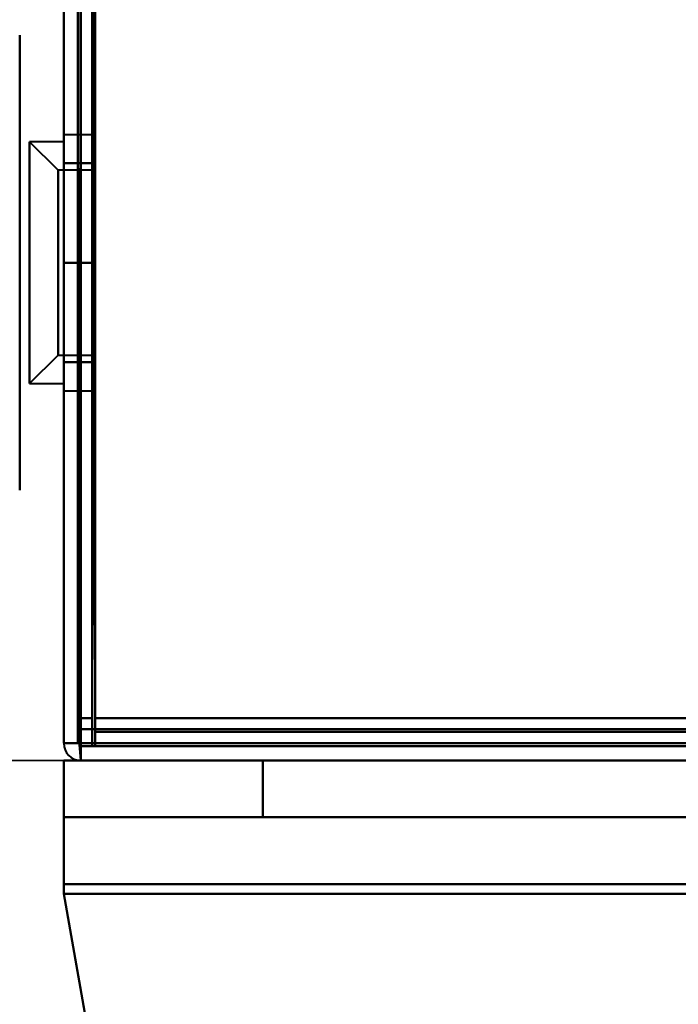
# Model space of a CAD drawing. Header units: millimetres. Extents: x -1041 to 1388, y -120 to 1250.
# Tile 4 of 85: x -252 to -228, y 120 to 154. Entities that reach past the tile are written whole.
import ezdxf

# ---------------------------------------------------------------- set-up
doc = ezdxf.new("R2010")
doc.units = ezdxf.units.MM
doc.layers.add('G-IMPT', color=8, linetype='Continuous', lineweight=40)

# ---------------------------------------------------------------- blocks, each defined once
blk = doc.blocks.new('NEXA 400 CALQUES_dwg-748074-Droite')
at = {"layer": 'G-IMPT'}
for p, q in [((-249.5, 827.272), (-249.5, 129.472)), ((-250, 206.072), (-250, 128.972)), ((-251.55, 145.872), (-251.55, 153.872)), ((-251.55, 153.872), (-251.55, 137.872)), ((-249, 150.372), (-250, 150.372)), ((-250, 150.372), (-250, 141.372)), ((-250, 150.372), (-250, 145.872)), ((-250, 145.872), (-250, 150.372)), ((-249, 150.372), (-249, 141.372)), ((-249, 150.372), (-249, 141.372)), ((-249, 141.372), (-249, 150.372)), ((-249, 141.372), (-249, 150.372)), ((-250.2, 149.122), (-251.2, 150.122)), ((-250, 150.122), (-251.2, 150.122)), ((-251.2, 150.122), (-251.2, 145.872)), ((-251.2, 145.872), (-251.2, 150.122)), ((-250, 150.122), (-250, 145.872)), ((-250, 145.872), (-250, 150.122)), ((-251.55, 142.922), (-251.55, 148.922)), ((-251.55, 148.922), (-251.55, 145.097)), ((-249, 149.122), (-250.2, 149.122)), ((-250.2, 149.122), (-250.2, 145.872)), ((-250.2, 145.872), (-250.2, 149.122)), ((-249, 149.122), (-249, 145.872)), ((-249, 145.872), (-249, 149.122)), ((-251.55, 145.097), (-251.55, 148.822)), ((-251.55, 146.647), (-251.55, 142.822)), ((-251.55, 137.872), (-251.55, 145.872)), ((-251.2, 145.872), (-251.2, 141.622)), ((-251.2, 141.622), (-251.2, 145.872)), ((-250.2, 145.872), (-250.2, 142.622)), ((-250.2, 142.622), (-250.2, 145.872)), ((-250, 145.872), (-250, 141.622)), ((-250, 141.622), (-250, 145.872)), ((-250, 145.872), (-250, 141.372)), ((-250, 141.372), (-250, 145.872)), ((-249, 145.872), (-249, 142.622)), ((-249, 142.622), (-249, 145.872)), ((-251.55, 142.822), (-251.55, 145.097)), ((-251.2, 141.622), (-250.2, 142.622)), ((-250.2, 142.622), (-249, 142.622)), ((-251.2, 141.622), (-250, 141.622)), ((-250, 141.372), (-249, 141.372)), ((-249.5, 129.472), (-248.9, 129.472)), ((-248.9, 129.472), (-249.5, 129.472)), ((-248.9, 129.472), (-249.5, 129.472)), ((-249.5, 129.472), (-248.9, 129.472)), ((-248.9, 129.472), (-248.9, 128.872)), ((-248.9, 128.872), (-248.9, 129.472)), ((-248.9, 128.872), (-248.9, 129.472)), ((-248.9, 129.472), (-248.9, 128.872)), ((-249.4, 128.972), (-250, 128.972)), ((-250, 128.972), (-249.4, 128.972)), ((-250, 128.972), (-249.4, 128.972)), ((-249.4, 128.972), (-250, 128.972)), ((-249.4, 128.372), (-249.4, 128.972)), ((-249.4, 128.972), (-249.4, 128.372)), ((-249.4, 128.372), (-249.4, 128.972)), ((-249.4, 128.972), (-249.4, 128.372)), ((-249.4, 128.972), (-249.4, 128.372)), ((-249.4, 128.372), (-249.4, 128.972)), ((-249.4, 128.972), (-249.4, 128.372)), ((-249.4, 128.372), (-249.4, 128.972)), ((-248.9, 128.872), (285.9, 128.872)), ((-250, 128.372), (-250, 126.372)), ((-250, 128.372), (-250, 126.372)), ((270, 128.372), (-250, 128.372)), ((-250, 128.372), (-249.4, 128.372)), ((-250, 128.372), (-250, 123.678)), ((-250, 128.372), (-250, 123.678)), ((-250, 128.372), (-249.4, 128.372)), ((-250, 128.372), (-250, 123.678)), ((-250, 128.372), (-249.4, 128.372)), ((-250, 123.678), (-250, 128.372)), ((-250, 123.678), (-250, 128.372)), ((-249.4, 128.372), (-250, 128.372)), ((-249.4, 128.372), (-250, 128.372)), ((-249.4, 128.372), (-250, 128.372)), ((-250, 128.372), (-250, 123.678)), ((-250, 128.372), (-249.4, 128.372)), ((-249.4, 128.372), (-250, 128.372)), ((-249.4, 128.372), (251.4, 128.372)), ((-249.4, 128.372), (286.4, 128.372)), ((-249.4, 128.372), (-243, 128.372)), ((-249.4, 128.372), (-243, 128.372)), ((-249.4, 128.372), (-243, 128.372)), ((-243, 128.372), (-249.4, 128.372)), ((-243, 128.372), (-249.4, 128.372)), ((-243, 128.372), (-249.4, 128.372)), ((-243, 128.372), (-249.4, 128.372)), ((-249.4, 128.372), (-243, 128.372)), ((270, 126.372), (-250, 126.372)), ((270, 126.372), (-250, 126.372)), ((-250, 126.372), (-250, 124.025)), ((-250, 126.372), (-243, 126.372)), ((-250, 126.372), (-250, 124.025)), ((-250, 126.372), (-243, 126.372)), ((-250, 126.372), (-250, 124.025)), ((-250, 126.372), (-243, 126.372)), ((-243, 126.372), (-250, 126.372)), ((-250, 124.025), (-250, 126.372)), ((-250, 124.025), (-250, 126.372)), ((-243, 126.372), (-250, 126.372)), ((-250, 124.025), (-250, 126.372)), ((-243, 126.372), (-250, 126.372)), ((-250, 126.372), (-250, 124.025)), ((-250, 126.372), (-243, 126.372)), ((-250, 124.025), (-250, 126.372)), ((-243, 126.372), (-250, 126.372))]:
    blk.add_line(p, q, dxfattribs=at)
at = {"layer": 'G-IMPT', "flags": 128}
for points in [[(-250, 827.772), (-250, 653.072), (-250, 478.372), (-250, 303.672), (-250, 128.972)], [(-250, 128.972), (-250, 303.672), (-250, 478.372), (-250, 653.072), (-250, 827.772)], [(-250, 128.972), (-250, 303.672), (-250, 478.372), (-250, 653.072), (-250, 827.772)], [(-250, 827.772), (-250, 653.072), (-250, 478.372), (-250, 303.672), (-250, 128.972)], [(-249.5, 827.272), (-249.5, 652.822), (-249.5, 478.372), (-249.5, 303.922), (-249.5, 129.472)], [(-249.5, 129.472), (-249.5, 303.922), (-249.5, 478.372), (-249.5, 652.822), (-249.5, 827.272)], [(-249.5, 827.272), (-249.5, 652.822), (-249.5, 478.372), (-249.5, 303.922), (-249.5, 129.472)], [(-249.5, 129.472), (-249.5, 303.922), (-249.5, 478.372), (-249.5, 652.822), (-249.5, 827.272)], [(-249.5, 129.472), (-249.5, 303.922), (-249.5, 478.372), (-249.5, 652.822), (-249.5, 827.272)], [(-249.5, 129.472), (-249.5, 303.922), (-249.5, 478.372), (-249.5, 652.822), (-249.5, 827.272)], [(-249.5, 827.272), (-249.5, 652.822), (-249.5, 478.372), (-249.5, 303.922), (-249.5, 129.472)], [(-249.5, 827.272), (-249.5, 652.822), (-249.5, 478.372), (-249.5, 303.922), (-249.5, 129.472)], [(-249, 827.272), (-249, 652.822), (-249, 478.372), (-249, 303.922), (-249, 129.472)], [(-249, 129.472), (-249, 303.922), (-249, 478.372), (-249, 652.822), (-249, 827.272)], [(-248.9, 129.472), (-248.9, 303.922), (-248.9, 478.372), (-248.9, 652.822), (-248.9, 827.272)], [(-248.9, 827.272), (-248.9, 652.822), (-248.9, 478.372), (-248.9, 303.922), (-248.9, 129.472)], [(-250, 206.072), (-250, 186.797), (-250, 167.522), (-250, 148.247), (-250, 128.972)], [(-250, 128.972), (-250, 148.247), (-250, 167.522), (-250, 186.797), (-250, 206.072)], [(-250, 206.072), (-250, 186.797), (-250, 167.522), (-250, 148.247), (-250, 128.972)], [(-250, 128.972), (-250, 148.247), (-250, 167.522), (-250, 186.797), (-250, 206.072)], [(-249.5, 129.472), (-249.5, 148.622), (-249.5, 167.772), (-249.5, 186.922), (-249.5, 206.072)], [(-249.5, 206.072), (-249.5, 186.922), (-249.5, 167.772), (-249.5, 148.622), (-249.5, 129.472)], [(-249.5, 128.972), (-249.5, 148.247), (-249.5, 167.522), (-249.5, 186.797), (-249.5, 206.072)], [(-249.5, 206.072), (-249.5, 186.922), (-249.5, 167.772), (-249.5, 148.622), (-249.5, 129.472)], [(-249.5, 206.072), (-249.5, 186.797), (-249.5, 167.522), (-249.5, 148.247), (-249.5, 128.972)], [(-249.5, 129.472), (-249.5, 148.622), (-249.5, 167.772), (-249.5, 186.922), (-249.5, 206.072)], [(-249.4, 206.072), (-249.4, 186.797), (-249.4, 167.522), (-249.4, 148.247), (-249.4, 128.972)], [(-249.4, 206.072), (-249.4, 186.797), (-249.4, 167.522), (-249.4, 148.247), (-249.4, 128.972)], [(-249.4, 128.972), (-249.4, 148.247), (-249.4, 167.522), (-249.4, 186.797), (-249.4, 206.072)], [(-249.4, 128.972), (-249.4, 148.247), (-249.4, 167.522), (-249.4, 186.797), (-249.4, 206.072)], [(-249.4, 128.972), (-249.4, 148.247), (-249.4, 167.522), (-249.4, 186.797), (-249.4, 206.072)], [(-249.4, 206.072), (-249.4, 186.797), (-249.4, 167.522), (-249.4, 148.247), (-249.4, 128.972)], [(-249, 206.072), (-249, 186.922), (-249, 167.772), (-249, 148.622), (-249, 129.472)], [(-249, 129.472), (-249, 148.622), (-249, 167.772), (-249, 186.922), (-249, 206.072)], [(-249, 206.072), (-249, 186.922), (-249, 167.772), (-249, 148.622), (-249, 129.472)], [(-249, 129.472), (-249, 148.622), (-249, 167.772), (-249, 186.922), (-249, 206.072)], [(-249, 128.872), (-248.988, 137.367), (-248.975, 145.862), (-248.963, 154.357), (-248.95, 162.852)], [(-249, 128.872), (-249, 137.367), (-249, 145.862), (-249, 154.357), (-249, 162.852)], [(-249, 162.852), (-249, 154.602), (-249, 146.352), (-249, 138.102), (-249, 129.852)], [(-249, 129.852), (-249, 138.102), (-249, 146.352), (-249, 154.602), (-249, 162.852)], [(-249, 162.852), (-249, 154.357), (-249, 145.862), (-249, 137.367), (-249, 128.872)], [(-248.95, 162.852), (-248.963, 154.357), (-248.975, 145.862), (-248.988, 137.367), (-249, 128.872)], [(-248.95, 162.852), (-248.963, 154.602), (-248.975, 146.352), (-248.988, 138.102), (-249, 129.852)], [(-249, 129.852), (-248.988, 138.102), (-248.975, 146.352), (-248.963, 154.602), (-248.95, 162.852)], [(-248.95, 162.852), (-248.938, 154.602), (-248.925, 146.352), (-248.913, 138.102), (-248.9, 129.852)], [(-248.9, 129.852), (-248.913, 138.102), (-248.925, 146.352), (-248.938, 154.602), (-248.95, 162.852)], [(-248.9, 129.852), (-248.9, 138.102), (-248.9, 146.352), (-248.9, 154.602), (-248.9, 162.852)], [(-248.9, 162.852), (-248.9, 154.602), (-248.9, 146.352), (-248.9, 138.102), (-248.9, 129.852)], [(-250, 161.372), (-250, 153.272), (-250, 145.172), (-250, 137.072), (-250, 128.972)], [(-250, 128.972), (-250, 137.072), (-250, 145.172), (-250, 153.272), (-250, 161.372)], [(-250, 161.372), (-250, 153.272), (-250, 145.172), (-250, 137.072), (-250, 128.972)], [(-250, 128.972), (-250, 137.072), (-250, 145.172), (-250, 153.272), (-250, 161.372)], [(-249.5, 129.852), (-249.5, 137.732), (-249.5, 145.612), (-249.5, 153.492), (-249.5, 161.372)], [(-249.5, 161.372), (-249.5, 153.492), (-249.5, 145.612), (-249.5, 137.732), (-249.5, 129.852)], [(-249.5, 129.852), (-249.5, 137.732), (-249.5, 145.612), (-249.5, 153.492), (-249.5, 161.372)], [(-249.5, 161.372), (-249.5, 153.272), (-249.5, 145.172), (-249.5, 137.072), (-249.5, 128.972)], [(-249.5, 128.972), (-249.5, 137.072), (-249.5, 145.172), (-249.5, 153.272), (-249.5, 161.372)], [(-249.5, 161.372), (-249.5, 153.492), (-249.5, 145.612), (-249.5, 137.732), (-249.5, 129.852)], [(-249.45, 128.922), (-249.462, 137.035), (-249.475, 145.147), (-249.487, 153.26), (-249.5, 161.372)], [(-249.5, 161.372), (-249.487, 153.26), (-249.475, 145.147), (-249.462, 137.035), (-249.45, 128.922)], [(-249.4, 128.972), (-249.4, 137.072), (-249.4, 145.172), (-249.4, 153.272), (-249.4, 161.372)], [(-249.4, 161.372), (-249.4, 153.272), (-249.4, 145.172), (-249.4, 137.072), (-249.4, 128.972)], [(-249.4, 128.922), (-249.4, 137.035), (-249.4, 145.147), (-249.4, 153.26), (-249.4, 161.372)], [(-249.4, 161.372), (-249.4, 153.272), (-249.4, 145.172), (-249.4, 137.072), (-249.4, 128.972)], [(-249.4, 128.972), (-249.4, 137.072), (-249.4, 145.172), (-249.4, 153.272), (-249.4, 161.372)], [(-249.4, 128.972), (-249.4, 137.072), (-249.4, 145.172), (-249.4, 153.272), (-249.4, 161.372)], [(-249.4, 161.372), (-249.4, 153.26), (-249.4, 145.147), (-249.4, 137.035), (-249.4, 128.922)], [(-249.4, 161.372), (-249.4, 153.272), (-249.4, 145.172), (-249.4, 137.072), (-249.4, 128.972)], [(-248.9, 129.472), (-248.9, 137.447), (-248.9, 145.422), (-248.9, 153.397), (-248.9, 161.372)], [(-248.9, 161.372), (-248.9, 153.492), (-248.9, 145.612), (-248.9, 137.732), (-248.9, 129.852)], [(-248.9, 161.372), (-248.9, 153.397), (-248.9, 145.422), (-248.9, 137.447), (-248.9, 129.472)], [(-248.9, 129.852), (-248.9, 137.732), (-248.9, 145.612), (-248.9, 153.492), (-248.9, 161.372)], [(-248.9, 129.852), (-248.9, 137.732), (-248.9, 145.612), (-248.9, 153.492), (-248.9, 161.372)], [(-248.9, 161.372), (-248.9, 153.492), (-248.9, 145.612), (-248.9, 137.732), (-248.9, 129.852)], [(-248.9, 129.472), (-248.9, 137.447), (-248.9, 145.422), (-248.9, 153.397), (-248.9, 161.372)], [(-248.9, 161.372), (-248.9, 153.397), (-248.9, 145.422), (-248.9, 137.447), (-248.9, 129.472)], [(-250, 145.872), (-250, 146.747), (-250, 147.622), (-250, 148.497), (-250, 149.372)], [(-250, 149.372), (-250, 148.497), (-250, 147.622), (-250, 146.747), (-250, 145.872)], [(-250, 149.372), (-249.75, 149.372), (-249.5, 149.372), (-249.25, 149.372), (-249, 149.372)], [(-250, 145.872), (-250, 146.747), (-250, 147.622), (-250, 148.497), (-250, 149.372)], [(-249, 149.372), (-249.25, 149.372), (-249.5, 149.372), (-249.75, 149.372), (-250, 149.372)], [(-250, 149.372), (-250, 148.497), (-250, 147.622), (-250, 146.747), (-250, 145.872)], [(-250, 149.372), (-249.75, 149.372), (-249.5, 149.372), (-249.25, 149.372), (-249, 149.372)], [(-249, 149.372), (-249.25, 149.372), (-249.5, 149.372), (-249.75, 149.372), (-250, 149.372)], [(-249, 149.372), (-249, 148.497), (-249, 147.622), (-249, 146.747), (-249, 145.872)], [(-249, 145.872), (-249, 146.747), (-249, 147.622), (-249, 148.497), (-249, 149.372)], [(-249, 149.372), (-249, 148.497), (-249, 147.622), (-249, 146.747), (-249, 145.872)], [(-249, 145.872), (-249, 146.747), (-249, 147.622), (-249, 148.497), (-249, 149.372)], [(-250, 142.372), (-250, 143.247), (-250, 144.122), (-250, 144.997), (-250, 145.872)], [(-250, 145.872), (-250, 144.997), (-250, 144.122), (-250, 143.247), (-250, 142.372)], [(-249, 145.872), (-249.25, 145.872), (-249.5, 145.872), (-249.75, 145.872), (-250, 145.872)], [(-250, 145.872), (-249.75, 145.872), (-249.5, 145.872), (-249.25, 145.872), (-249, 145.872)], [(-250, 142.372), (-250, 143.247), (-250, 144.122), (-250, 144.997), (-250, 145.872)], [(-249, 145.872), (-249.25, 145.872), (-249.5, 145.872), (-249.75, 145.872), (-250, 145.872)], [(-250, 145.872), (-250, 144.997), (-250, 144.122), (-250, 143.247), (-250, 142.372)], [(-250, 145.872), (-249.75, 145.872), (-249.5, 145.872), (-249.25, 145.872), (-249, 145.872)], [(-249, 145.872), (-249, 144.997), (-249, 144.122), (-249, 143.247), (-249, 142.372)], [(-249, 142.372), (-249, 143.247), (-249, 144.122), (-249, 144.997), (-249, 145.872)], [(-249, 145.872), (-249, 144.997), (-249, 144.122), (-249, 143.247), (-249, 142.372)], [(-249, 142.372), (-249, 143.247), (-249, 144.122), (-249, 144.997), (-249, 145.872)], [(-249, 142.372), (-249.25, 142.372), (-249.5, 142.372), (-249.75, 142.372), (-250, 142.372)], [(-250, 142.372), (-249.75, 142.372), (-249.5, 142.372), (-249.25, 142.372), (-249, 142.372)], [(-249, 142.372), (-249.25, 142.372), (-249.5, 142.372), (-249.75, 142.372), (-250, 142.372)], [(-250, 142.372), (-249.75, 142.372), (-249.5, 142.372), (-249.25, 142.372), (-249, 142.372)], [(-249, 129.852), (-249.125, 129.852), (-249.25, 129.852), (-249.375, 129.852), (-249.5, 129.852)], [(-249.5, 129.852), (-249.375, 129.852), (-249.25, 129.852), (-249.125, 129.852), (-249, 129.852)], [(-249, 129.852), (-249.125, 129.852), (-249.25, 129.852), (-249.375, 129.852), (-249.5, 129.852)], [(-249.5, 129.852), (-249.375, 129.852), (-249.25, 129.852), (-249.125, 129.852), (-249, 129.852)], [(250.9, 129.852), (125.95, 129.852), (1, 129.852), (-123.95, 129.852), (-248.9, 129.852)], [(-248.9, 129.852), (-123.95, 129.852), (1, 129.852), (125.95, 129.852), (250.9, 129.852)], [(-248.9, 129.852), (-123.95, 129.852), (1, 129.852), (125.95, 129.852), (250.9, 129.852)], [(250.9, 129.852), (125.95, 129.852), (1, 129.852), (-123.95, 129.852), (-248.9, 129.852)], [(250.9, 129.852), (125.95, 129.852), (1, 129.852), (-123.95, 129.852), (-248.9, 129.852)], [(-248.9, 129.852), (-123.95, 129.852), (1, 129.852), (125.95, 129.852), (250.9, 129.852)], [(250.9, 129.852), (125.95, 129.852), (1, 129.852), (-123.95, 129.852), (-248.9, 129.852)], [(-248.9, 129.852), (-123.95, 129.852), (1, 129.852), (125.95, 129.852), (250.9, 129.852)], [(-249, 129.472), (-249.125, 129.472), (-249.25, 129.472), (-249.375, 129.472), (-249.5, 129.472)], [(-249.5, 129.472), (-249.375, 129.472), (-249.25, 129.472), (-249.125, 129.472), (-249, 129.472)], [(-249.5, 129.472), (-249.5, 129.347), (-249.5, 129.222), (-249.5, 129.097), (-249.5, 128.972)], [(-249.5, 128.972), (-249.5, 129.097), (-249.5, 129.222), (-249.5, 129.347), (-249.5, 129.472)], [(-249.5, 129.472), (-249.375, 129.472), (-249.25, 129.472), (-249.125, 129.472), (-249, 129.472)], [(-249, 129.472), (-249.125, 129.472), (-249.25, 129.472), (-249.375, 129.472), (-249.5, 129.472)], [(-249.5, 128.972), (-249.5, 129.097), (-249.5, 129.222), (-249.5, 129.347), (-249.5, 129.472)], [(-249.5, 129.472), (-249.5, 129.347), (-249.5, 129.222), (-249.5, 129.097), (-249.5, 128.972)], [(-249, 129.472), (-248.988, 129.472), (-248.975, 129.472), (-248.963, 129.472), (-248.95, 129.472)], [(-248.95, 129.472), (-248.963, 129.472), (-248.975, 129.472), (-248.988, 129.472), (-249, 129.472)], [(-248.95, 129.472), (-248.938, 129.472), (-248.925, 129.472), (-248.913, 129.472), (-248.9, 129.472)], [(-248.9, 129.472), (-248.913, 129.472), (-248.925, 129.472), (-248.938, 129.472), (-248.95, 129.472)], [(285.9, 129.472), (152.2, 129.472), (18.5, 129.472), (-115.2, 129.472), (-248.9, 129.472)], [(-248.9, 129.472), (-248.9, 129.46), (-248.9, 129.447), (-248.9, 129.435), (-248.9, 129.422)], [(251.4, 129.472), (126.325, 129.472), (1.25, 129.472), (-123.825, 129.472), (-248.9, 129.472)], [(-248.9, 129.472), (-123.825, 129.472), (1.25, 129.472), (126.325, 129.472), (251.4, 129.472)], [(-248.9, 129.472), (-123.825, 129.472), (1.25, 129.472), (126.325, 129.472), (251.4, 129.472)], [(-248.9, 129.472), (-115.2, 129.472), (18.5, 129.472), (152.2, 129.472), (285.9, 129.472)], [(251.4, 129.472), (126.325, 129.472), (1.25, 129.472), (-123.825, 129.472), (-248.9, 129.472)], [(-248.9, 129.422), (-248.9, 129.435), (-248.9, 129.447), (-248.9, 129.46), (-248.9, 129.472)], [(-248.9, 129.422), (-248.9, 129.41), (-248.9, 129.397), (-248.9, 129.385), (-248.9, 129.372)], [(-248.9, 129.372), (-248.9, 129.385), (-248.9, 129.397), (-248.9, 129.41), (-248.9, 129.422)], [(-248.9, 129.372), (-115.2, 129.372), (18.5, 129.372), (152.2, 129.372), (285.9, 129.372)], [(285.9, 129.372), (152.2, 129.372), (18.5, 129.372), (-115.2, 129.372), (-248.9, 129.372)], [(-248.9, 129.372), (-248.9, 129.247), (-248.9, 129.122), (-248.9, 128.997), (-248.9, 128.872)], [(-248.9, 129.372), (-115.2, 129.372), (18.5, 129.372), (152.2, 129.372), (285.9, 129.372)], [(-248.9, 128.872), (-248.9, 128.997), (-248.9, 129.122), (-248.9, 129.247), (-248.9, 129.372)], [(285.9, 129.372), (152.2, 129.372), (18.5, 129.372), (-115.2, 129.372), (-248.9, 129.372)], [(-248.9, 129.372), (-115.2, 129.372), (18.5, 129.372), (152.2, 129.372), (285.9, 129.372)], [(285.9, 129.372), (152.2, 129.372), (18.5, 129.372), (-115.2, 129.372), (-248.9, 129.372)], [(-248.9, 129.372), (-248.9, 129.247), (-248.9, 129.122), (-248.9, 128.997), (-248.9, 128.872)], [(-248.9, 128.872), (-248.9, 128.997), (-248.9, 129.122), (-248.9, 129.247), (-248.9, 129.372)], [(-250, 128.972), (-249.875, 128.972), (-249.75, 128.972), (-249.625, 128.972), (-249.5, 128.972)], [(-249.5, 128.972), (-249.625, 128.972), (-249.75, 128.972), (-249.875, 128.972), (-250, 128.972)], [(-250, 128.972), (-249.875, 128.972), (-249.75, 128.972), (-249.625, 128.972), (-249.5, 128.972)], [(-249.5, 128.972), (-249.625, 128.972), (-249.75, 128.972), (-249.875, 128.972), (-250, 128.972)], [(-249.45, 128.972), (-249.462, 128.972), (-249.475, 128.972), (-249.487, 128.972), (-249.5, 128.972)], [(-249.5, 128.972), (-249.487, 128.972), (-249.475, 128.972), (-249.462, 128.972), (-249.45, 128.972)], [(-249.4, 128.972), (-249.412, 128.972), (-249.425, 128.972), (-249.437, 128.972), (-249.45, 128.972)], [(-249.45, 128.972), (-249.437, 128.972), (-249.425, 128.972), (-249.412, 128.972), (-249.4, 128.972)], [(-249.4, 128.372), (-249.412, 128.51), (-249.425, 128.647), (-249.437, 128.785), (-249.45, 128.922)], [(-249.45, 128.922), (-249.437, 128.785), (-249.425, 128.647), (-249.412, 128.51), (-249.4, 128.372)], [(-249.4, 128.972), (-115.45, 128.972), (18.5, 128.972), (152.45, 128.972), (286.4, 128.972)], [(-249.4, 128.972), (-115.45, 128.972), (18.5, 128.972), (152.45, 128.972), (286.4, 128.972)], [(251.4, 128.972), (126.2, 128.972), (1, 128.972), (-124.2, 128.972), (-249.4, 128.972)], [(-249.4, 128.972), (-124.2, 128.972), (1, 128.972), (126.2, 128.972), (251.4, 128.972)], [(286.4, 128.972), (152.45, 128.972), (18.5, 128.972), (-115.45, 128.972), (-249.4, 128.972)], [(-249.4, 128.922), (-249.4, 128.935), (-249.4, 128.947), (-249.4, 128.96), (-249.4, 128.972)], [(-249.4, 128.972), (-124.2, 128.972), (1, 128.972), (126.2, 128.972), (251.4, 128.972)], [(251.4, 128.972), (126.2, 128.972), (1, 128.972), (-124.2, 128.972), (-249.4, 128.972)], [(251.4, 128.972), (126.2, 128.972), (1, 128.972), (-124.2, 128.972), (-249.4, 128.972)], [(-249.4, 128.972), (-124.2, 128.972), (1, 128.972), (126.2, 128.972), (251.4, 128.972)], [(286.4, 128.972), (152.45, 128.972), (18.5, 128.972), (-115.45, 128.972), (-249.4, 128.972)], [(-249.4, 128.972), (-249.4, 128.96), (-249.4, 128.947), (-249.4, 128.935), (-249.4, 128.922)], [(286.4, 128.972), (152.45, 128.972), (18.5, 128.972), (-115.45, 128.972), (-249.4, 128.972)], [(-249.4, 128.972), (-115.45, 128.972), (18.5, 128.972), (152.45, 128.972), (286.4, 128.972)], [(-249.4, 128.872), (-249.4, 128.885), (-249.4, 128.897), (-249.4, 128.91), (-249.4, 128.922)], [(-249.4, 128.372), (-249.4, 128.51), (-249.4, 128.647), (-249.4, 128.785), (-249.4, 128.922)], [(-249.4, 128.922), (-249.4, 128.785), (-249.4, 128.647), (-249.4, 128.51), (-249.4, 128.372)], [(-249.4, 128.922), (-249.4, 128.91), (-249.4, 128.897), (-249.4, 128.885), (-249.4, 128.872)], [(286.4, 128.872), (152.45, 128.872), (18.5, 128.872), (-115.45, 128.872), (-249.4, 128.872)], [(-249.4, 128.872), (-249.275, 128.872), (-249.15, 128.872), (-249.025, 128.872), (-248.9, 128.872)], [(251.4, 128.872), (126.2, 128.872), (1, 128.872), (-124.2, 128.872), (-249.4, 128.872)], [(-249.4, 128.872), (-124.2, 128.872), (1, 128.872), (126.2, 128.872), (251.4, 128.872)], [(-249.4, 128.372), (-249.4, 128.497), (-249.4, 128.622), (-249.4, 128.747), (-249.4, 128.872)], [(-248.9, 128.872), (-249.025, 128.872), (-249.15, 128.872), (-249.275, 128.872), (-249.4, 128.872)], [(-249.4, 128.872), (-249.4, 128.747), (-249.4, 128.622), (-249.4, 128.497), (-249.4, 128.372)], [(-249.4, 128.372), (-249.4, 128.497), (-249.4, 128.622), (-249.4, 128.747), (-249.4, 128.872)], [(-249.4, 128.872), (-249.275, 128.872), (-249.15, 128.872), (-249.025, 128.872), (-248.9, 128.872)], [(-248.9, 128.872), (-249.025, 128.872), (-249.15, 128.872), (-249.275, 128.872), (-249.4, 128.872)], [(-249.4, 128.872), (-115.45, 128.872), (18.5, 128.872), (152.45, 128.872), (286.4, 128.872)], [(-249.4, 128.872), (-249.4, 128.747), (-249.4, 128.622), (-249.4, 128.497), (-249.4, 128.372)], [(251, 128.872), (126, 128.872), (1, 128.872), (-124, 128.872), (-249, 128.872)], [(-249, 128.872), (-124, 128.872), (1, 128.872), (126, 128.872), (251, 128.872)], [(251, 128.872), (126, 128.872), (1, 128.872), (-124, 128.872), (-249, 128.872)], [(-249, 128.872), (-124, 128.872), (1, 128.872), (126, 128.872), (251, 128.872)], [(285.9, 128.872), (152.2, 128.872), (18.5, 128.872), (-115.2, 128.872), (-248.9, 128.872)], [(-248.9, 128.872), (-115.2, 128.872), (18.5, 128.872), (152.2, 128.872), (285.9, 128.872)], [(-248.9, 128.872), (-115.2, 128.872), (18.5, 128.872), (152.2, 128.872), (285.9, 128.872)], [(285.9, 128.872), (152.2, 128.872), (18.5, 128.872), (-115.2, 128.872), (-248.9, 128.872)], [(-248.9, 128.872), (-115.2, 128.872), (18.5, 128.872), (152.2, 128.872), (285.9, 128.872)], [(285.9, 128.872), (152.2, 128.872), (18.5, 128.872), (-115.2, 128.872), (-248.9, 128.872)], [(285.9, 128.872), (152.2, 128.872), (18.5, 128.872), (-115.2, 128.872), (-248.9, 128.872)], [(285.9, 128.872), (152.2, 128.872), (18.5, 128.872), (-115.2, 128.872), (-248.9, 128.872)], [(-248.9, 128.872), (-115.2, 128.872), (18.5, 128.872), (152.2, 128.872), (285.9, 128.872)], [(-248.9, 128.872), (-115.2, 128.872), (18.5, 128.872), (152.2, 128.872), (285.9, 128.872)], [(-248.9, 128.872), (-115.2, 128.872), (18.5, 128.872), (152.2, 128.872), (285.9, 128.872)], [(285.9, 128.872), (152.2, 128.872), (18.5, 128.872), (-115.2, 128.872), (-248.9, 128.872)], [(-250, 128.372), (-250, 127.872), (-250, 127.372), (-250, 126.872), (-250, 126.372)], [(-250, 126.372), (-250, 126.872), (-250, 127.372), (-250, 127.872), (-250, 128.372)], [(-250, 128.372), (-250, 127.872), (-250, 127.372), (-250, 126.872), (-250, 126.372)], [(-250, 126.372), (-250, 126.872), (-250, 127.372), (-250, 127.872), (-250, 128.372)], [(-250, 126.372), (-250, 126.872), (-250, 127.372), (-250, 127.872), (-250, 128.372)], [(-250, 128.372), (-250, 127.872), (-250, 127.372), (-250, 126.872), (-250, 126.372)], [(-250, 128.372), (-249.85, 128.372), (-249.7, 128.372), (-249.55, 128.372), (-249.4, 128.372)], [(-249.4, 128.372), (-249.55, 128.372), (-249.7, 128.372), (-249.85, 128.372), (-250, 128.372)], [(-249.4, 128.372), (-249.55, 128.372), (-249.7, 128.372), (-249.85, 128.372), (-250, 128.372)], [(-250, 128.372), (-249.85, 128.372), (-249.7, 128.372), (-249.55, 128.372), (-249.4, 128.372)], [(-249.4, 128.372), (-249.55, 128.372), (-249.7, 128.372), (-249.85, 128.372), (-250, 128.372)], [(-250, 128.372), (-250, 127.872), (-250, 127.372), (-250, 126.872), (-250, 126.372)], [(-250, 126.372), (-250, 126.872), (-250, 127.372), (-250, 127.872), (-250, 128.372)], [(-250, 128.372), (-249.85, 128.372), (-249.7, 128.372), (-249.55, 128.372), (-249.4, 128.372)], [(286.4, 128.372), (152.45, 128.372), (18.5, 128.372), (-115.45, 128.372), (-249.4, 128.372)], [(-249.4, 128.372), (-119.55, 128.372), (10.3, 128.372), (140.15, 128.372), (270, 128.372)], [(251.4, 128.372), (126.2, 128.372), (1, 128.372), (-124.2, 128.372), (-249.4, 128.372)], [(-249.4, 128.372), (-124.2, 128.372), (1, 128.372), (126.2, 128.372), (251.4, 128.372)], [(251.4, 128.372), (126.2, 128.372), (1, 128.372), (-124.2, 128.372), (-249.4, 128.372)], [(-249.4, 128.372), (-124.2, 128.372), (1, 128.372), (126.2, 128.372), (251.4, 128.372)], [(251.4, 128.372), (126.2, 128.372), (1, 128.372), (-124.2, 128.372), (-249.4, 128.372)], [(-249.4, 128.372), (-124.2, 128.372), (1, 128.372), (126.2, 128.372), (251.4, 128.372)], [(270, 128.372), (140.15, 128.372), (10.3, 128.372), (-119.55, 128.372), (-249.4, 128.372)], [(-249.4, 128.372), (-124.2, 128.372), (1, 128.372), (126.2, 128.372), (251.4, 128.372)], [(-249.4, 128.372), (-119.55, 128.372), (10.3, 128.372), (140.15, 128.372), (270, 128.372)], [(251.4, 128.372), (126.2, 128.372), (1, 128.372), (-124.2, 128.372), (-249.4, 128.372)], [(270, 128.372), (140.15, 128.372), (10.3, 128.372), (-119.55, 128.372), (-249.4, 128.372)], [(-249.4, 128.372), (-115.45, 128.372), (18.5, 128.372), (152.45, 128.372), (286.4, 128.372)], [(-243, 126.372), (-243, 126.872), (-243, 127.372), (-243, 127.872), (-243, 128.372)], [(-243, 128.372), (-243, 127.872), (-243, 127.372), (-243, 126.872), (-243, 126.372)], [(-243, 126.372), (-243, 126.872), (-243, 127.372), (-243, 127.872), (-243, 128.372)], [(251.4, 128.372), (127.8, 128.372), (4.2, 128.372), (-119.4, 128.372), (-243, 128.372)], [(-243, 128.372), (-243, 127.872), (-243, 127.372), (-243, 126.872), (-243, 126.372)], [(251.4, 128.372), (127.8, 128.372), (4.2, 128.372), (-119.4, 128.372), (-243, 128.372)], [(-243, 128.372), (-243, 127.872), (-243, 127.372), (-243, 126.872), (-243, 126.372)], [(-243, 126.372), (-243, 126.872), (-243, 127.372), (-243, 127.872), (-243, 128.372)], [(-243, 128.372), (-119.4, 128.372), (4.2, 128.372), (127.8, 128.372), (251.4, 128.372)], [(-243, 128.372), (-119.4, 128.372), (4.2, 128.372), (127.8, 128.372), (251.4, 128.372)], [(251.4, 128.372), (127.8, 128.372), (4.2, 128.372), (-119.4, 128.372), (-243, 128.372)], [(-243, 128.372), (-119.4, 128.372), (4.2, 128.372), (127.8, 128.372), (251.4, 128.372)], [(251.4, 128.372), (127.8, 128.372), (4.2, 128.372), (-119.4, 128.372), (-243, 128.372)], [(-243, 126.372), (-243, 126.872), (-243, 127.372), (-243, 127.872), (-243, 128.372)], [(-243, 128.372), (-119.4, 128.372), (4.2, 128.372), (127.8, 128.372), (251.4, 128.372)], [(-243, 128.372), (-243, 127.872), (-243, 127.372), (-243, 126.872), (-243, 126.372)], [(270, 126.372), (140, 126.372), (10, 126.372), (-120, 126.372), (-250, 126.372)], [(-250, 126.372), (-120, 126.372), (10, 126.372), (140, 126.372), (270, 126.372)], [(270, 126.372), (140, 126.372), (10, 126.372), (-120, 126.372), (-250, 126.372)], [(-250, 126.372), (-120, 126.372), (10, 126.372), (140, 126.372), (270, 126.372)], [(-250, 126.372), (-120, 126.372), (10, 126.372), (140, 126.372), (270, 126.372)], [(270, 126.372), (140, 126.372), (10, 126.372), (-120, 126.372), (-250, 126.372)], [(-250, 126.372), (-120, 126.372), (10, 126.372), (140, 126.372), (270, 126.372)], [(270, 126.372), (140, 126.372), (10, 126.372), (-120, 126.372), (-250, 126.372)], [(263, 126.372), (136.5, 126.372), (10, 126.372), (-116.5, 126.372), (-243, 126.372)], [(263, 126.372), (136.5, 126.372), (10, 126.372), (-116.5, 126.372), (-243, 126.372)], [(-243, 126.372), (-116.5, 126.372), (10, 126.372), (136.5, 126.372), (263, 126.372)], [(-243, 126.372), (-116.5, 126.372), (10, 126.372), (136.5, 126.372), (263, 126.372)], [(-243, 126.372), (-116.5, 126.372), (10, 126.372), (136.5, 126.372), (263, 126.372)], [(263, 126.372), (136.5, 126.372), (10, 126.372), (-116.5, 126.372), (-243, 126.372)], [(-243, 126.372), (-116.5, 126.372), (10, 126.372), (136.5, 126.372), (263, 126.372)], [(263, 126.372), (136.5, 126.372), (10, 126.372), (-116.5, 126.372), (-243, 126.372)], [(270, 124.025), (140, 124.025), (10, 124.025), (-120, 124.025), (-250, 124.025)], [(-250, 124.025), (-250, 123.938), (-250, 123.851), (-250, 123.765), (-250, 123.678)], [(-250, 124.025), (-120, 124.025), (10, 124.025), (140, 124.025), (270, 124.025)], [(270, 124.025), (140, 124.025), (10, 124.025), (-120, 124.025), (-250, 124.025)], [(-250, 124.025), (-250, 123.938), (-250, 123.851), (-250, 123.765), (-250, 123.678)], [(-250, 124.025), (-120, 124.025), (10, 124.025), (140, 124.025), (270, 124.025)], [(270, 124.025), (140, 124.025), (10, 124.025), (-120, 124.025), (-250, 124.025)], [(-250, 123.678), (-250, 123.765), (-250, 123.851), (-250, 123.938), (-250, 124.025)], [(-250, 124.025), (-120, 124.025), (10, 124.025), (140, 124.025), (270, 124.025)], [(-250, 123.678), (-250, 123.765), (-250, 123.851), (-250, 123.938), (-250, 124.025)], [(-250, 124.025), (-250, 123.938), (-250, 123.851), (-250, 123.765), (-250, 123.678)], [(-250, 123.678), (-250, 123.765), (-250, 123.851), (-250, 123.938), (-250, 124.025)], [(270, 124.025), (140, 124.025), (10, 124.025), (-120, 124.025), (-250, 124.025)], [(-250, 123.678), (-250, 123.765), (-250, 123.851), (-250, 123.938), (-250, 124.025)], [(-250, 124.025), (-120, 124.025), (10, 124.025), (140, 124.025), (270, 124.025)], [(-250, 124.025), (-250, 123.938), (-250, 123.851), (-250, 123.765), (-250, 123.678)], [(-250, 123.678), (-244.694, 93.585), (-239.388, 63.492), (-234.081, 33.398), (-228.775, 3.305)], [(-228.836, 3.653), (-234.127, 33.659), (-239.418, 63.665), (-244.709, 93.671), (-250, 123.678)], [(-250, 123.678), (-244.709, 93.671), (-239.418, 63.665), (-234.127, 33.659), (-228.836, 3.653)], [(-228.775, 3.305), (-234.081, 33.398), (-239.388, 63.492), (-244.694, 93.585), (-250, 123.678)], [(-250, 123.678), (-244.694, 93.585), (-239.388, 63.492), (-234.081, 33.398), (-228.775, 3.305)], [(-228.836, 3.653), (-234.127, 33.659), (-239.418, 63.665), (-244.709, 93.671), (-250, 123.678)], [(-228.775, 3.305), (-234.081, 33.398), (-239.388, 63.492), (-244.694, 93.585), (-250, 123.678)], [(-250, 123.678), (-120, 123.678), (10, 123.678), (140, 123.678), (270, 123.678)], [(-228.775, 3.305), (-234.081, 33.398), (-239.388, 63.492), (-244.694, 93.585), (-250, 123.678)], [(-250, 123.678), (-120, 123.678), (10, 123.678), (140, 123.678), (270, 123.678)], [(-250, 123.678), (-244.709, 93.671), (-239.418, 63.665), (-234.127, 33.659), (-228.836, 3.653)], [(-250, 123.678), (-244.709, 93.671), (-239.418, 63.665), (-234.127, 33.659), (-228.836, 3.653)], [(-228.836, 3.653), (-234.127, 33.659), (-239.418, 63.665), (-244.709, 93.671), (-250, 123.678)], [(270, 123.678), (140, 123.678), (10, 123.678), (-120, 123.678), (-250, 123.678)], [(-250, 123.678), (-244.694, 93.585), (-239.388, 63.492), (-234.081, 33.398), (-228.775, 3.305)], [(270, 123.678), (140, 123.678), (10, 123.678), (-120, 123.678), (-250, 123.678)], [(-250, 123.678), (-120, 123.678), (10, 123.678), (140, 123.678), (270, 123.678)], [(-250, 123.678), (-244.709, 93.671), (-239.418, 63.665), (-234.127, 33.659), (-228.836, 3.653)], [(-228.775, 3.305), (-234.081, 33.398), (-239.388, 63.492), (-244.694, 93.585), (-250, 123.678)], [(-228.836, 3.653), (-234.127, 33.659), (-239.418, 63.665), (-244.709, 93.671), (-250, 123.678)], [(270, 123.678), (140, 123.678), (10, 123.678), (-120, 123.678), (-250, 123.678)], [(-250, 123.678), (-244.694, 93.585), (-239.388, 63.492), (-234.081, 33.398), (-228.775, 3.305)]]:
    blk.add_lwpolyline(points, dxfattribs=at)
at = {"layer": 'G-IMPT'}
blk.add_arc((-249.4, 128.972), 0.6, 180, 270, dxfattribs=at)
blk.add_arc((-249.4, 128.972), 0.6, 180, 270, dxfattribs=at)
blk.add_arc((-249.4, 128.972), 0.6, 180, 270, dxfattribs=at)
blk.add_arc((-249.4, 128.972), 0.6, 180, 270, dxfattribs=at)

msp = doc.modelspace()

# ---------------------------------------------------------------- linework, layer by layer
at = {"color": 94, "lineweight": 30}
for p, q in [((610.6, 128.372), (-608.6, 128.372)), ((-608.6, 128.372), (610.6, 128.372))]:
    msp.add_line(p, q, dxfattribs=at)

# ---------------------------------------------------------------- block references
at = {"layer": 'G-IMPT'}
msp.add_blockref('NEXA 400 CALQUES_dwg-748074-Droite', (0, 0), dxfattribs=at)

doc.saveas('drawing.dxf')
